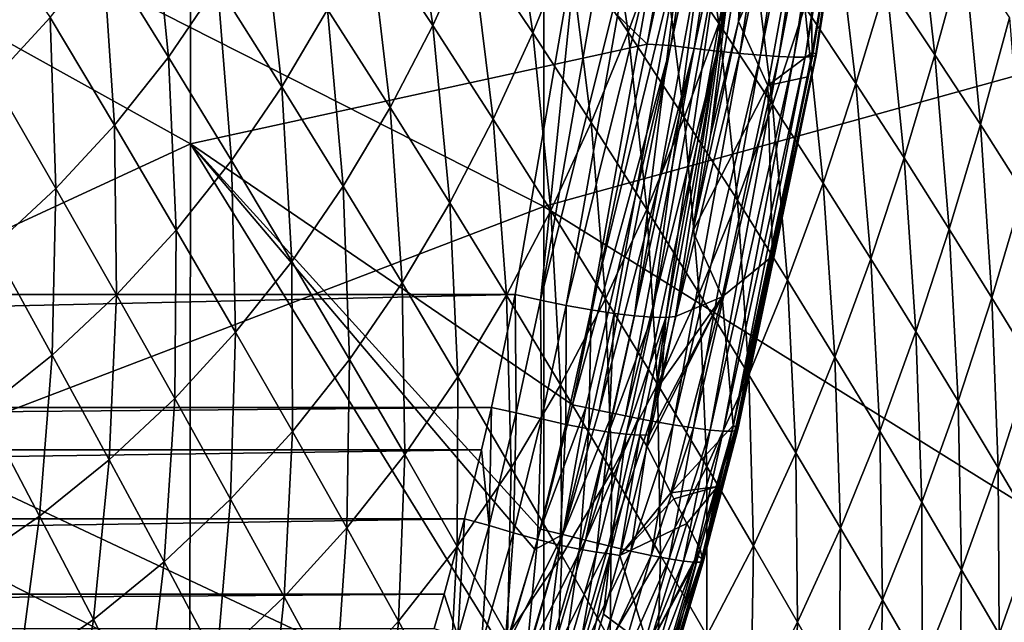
# Model space of a CAD drawing. Header units: metres. Extents: x -104 to 104, y -68 to 90.
# Tile 108 of 256: x 11.7 to 17.43, y -57.97 to -54.46. Entities that reach past the tile are written whole.
import ezdxf

# ---------------------------------------------------------------- set-up
doc = ezdxf.new("R2010")
doc.units = ezdxf.units.M
doc.layers.add('solid_FIT-BATH-153_SW0002', color=7, linetype='CONTINUOUS')

msp = doc.modelspace()

# ---------------------------------------------------------------- linework, layer by layer
at = {"layer": 'solid_FIT-BATH-153_SW0002'}
for points in [[(18.440989, -54.52726, 13.283791), (18.440989, -51.131962, 13.567513), (14.752053, -52.334599, 13.505877)], [(12.698863, -52.019302, 10.539234), (12.695646, -55.185223, 10.275312), (9.5193, -53.415047, 10.450957)], [(12.698863, -52.019302, 10.539234), (15.353025, -54.605206, 10.299622), (12.695646, -55.185223, 10.275312)], [(12.698863, -52.019302, 10.539234), (15.425394, -54.198952, 10.333824), (15.353025, -54.605206, 10.299622)], [(14.752053, -55.548847, 13.234756), (14.752053, -52.334599, 13.505877), (11.063119, -53.679554, 13.427683)], [(18.440989, -54.52726, 13.283791), (14.752053, -52.334599, 13.505877), (14.752053, -55.548847, 13.234756)], [(15.825115, -52.454365, 10.467292), (15.490623, -54.613014, 10.288433), (15.353025, -54.605206, 10.299622)], [(15.425394, -54.198952, 10.333824), (15.825115, -52.454365, 10.467292), (15.353025, -54.605206, 10.299622)], [(15.959039, -52.468719, 10.437308), (15.490623, -54.613014, 10.288433), (15.825115, -52.454365, 10.467292)], [(15.959039, -52.468719, 10.437308), (15.625791, -54.629658, 10.257553), (15.490623, -54.613014, 10.288433)], [(16.092915, -52.481739, 10.386516), (15.625791, -54.629658, 10.257553), (15.959039, -52.468719, 10.437308)], [(16.092915, -52.481739, 10.386516), (15.760919, -54.644974, 10.205386), (15.625791, -54.629658, 10.257553)], [(16.222527, -52.492805, 10.313649), (15.760919, -54.644974, 10.205386), (16.092915, -52.481739, 10.386516)], [(16.222527, -52.492805, 10.313649), (15.891632, -54.658276, 10.130603), (15.760919, -54.644974, 10.205386)], [(16.342972, -52.501385, 10.220284), (15.891632, -54.658276, 10.130603), (16.222527, -52.492805, 10.313649)], [(16.342972, -52.501385, 10.220284), (16.012819, -54.668957, 10.034863), (15.891632, -54.658276, 10.130603)], [(16.449177, -52.506969, 10.108707), (16.012819, -54.668957, 10.034863), (16.342972, -52.501385, 10.220284)], [(16.449177, -52.506969, 10.108707), (16.119184, -54.676422, 9.920571), (16.012819, -54.668957, 10.034863)], [(16.536718, -52.509167, 9.981739), (16.119184, -54.676422, 9.920571), (16.449177, -52.506969, 10.108707)], [(16.536718, -52.509167, 9.981739), (16.206127, -54.680218, 9.790694), (16.119184, -54.676422, 9.920571)], [(16.60376, -52.50806, 9.844338), (16.271814, -54.680408, 9.650418), (16.206127, -54.680218, 9.790694)], [(16.60376, -52.50806, 9.844338), (16.206127, -54.680218, 9.790694), (16.536718, -52.509167, 9.981739)], [(16.64912, -52.503841, 9.702001), (16.315111, -54.677197, 9.505488), (16.271814, -54.680408, 9.650418)], [(16.64912, -52.503841, 9.702001), (16.271814, -54.680408, 9.650418), (16.60376, -52.50806, 9.844338)], [(16.672268, -52.496777, 9.559906), (16.335564, -54.670841, 9.3613), (16.315111, -54.677197, 9.505488)], [(16.672268, -52.496777, 9.559906), (16.315111, -54.677197, 9.505488), (16.64912, -52.503841, 9.702001)], [(16.335436, -54.661919, 9.221852), (16.658396, -52.477501, 9.292197), (16.646215, -52.563599, 9.284486)], [(16.675282, -52.487377, 9.421975), (16.658396, -52.477501, 9.292197), (16.335436, -54.661919, 9.221852)], [(16.675282, -52.487377, 9.421975), (16.335436, -54.661919, 9.221852), (16.335564, -54.670841, 9.3613)], [(16.675282, -52.487377, 9.421975), (16.335564, -54.670841, 9.3613), (16.672268, -52.496777, 9.559906)], [(16.335436, -54.661919, 9.221852), (16.646215, -52.563599, 9.284486), (16.474466, -53.703259, 9.180488)], [(16.126394, -53.173122, 7.338369), (15.903411, -54.017673, 7.011418), (15.885518, -54.472782, 7.236021)], [(16.126394, -53.173122, 7.338369), (15.885518, -54.472782, 7.236021), (16.29364, -53.527718, 8.24496)], [(12.695646, -55.185223, 10.275312), (9.516525, -56.657333, 10.174277), (9.5193, -53.415047, 10.450957)], [(15.438577, -53.996174, -1.219488), (15.61929, -53.446419, -1.181276), (15.769618, -54.483948, -0.584373)], [(15.61929, -53.446419, -1.181276), (15.95447, -53.924053, -0.541272), (15.769618, -54.483948, -0.584373)], [(13.735083, -53.935078, -2.982708), (13.952908, -53.45113, -2.937445), (14.105474, -54.495949, -2.490132)], [(13.952908, -53.45113, -2.937445), (14.329759, -54.002445, -2.441036), (14.105474, -54.495949, -2.490132)], [(14.329759, -54.002445, -2.441036), (14.533244, -53.495422, -2.399892), (14.688136, -54.539261, -1.898664)], [(14.533244, -53.495422, -2.399892), (14.897337, -54.022533, -1.853267), (14.688136, -54.539261, -1.898664)], [(14.897337, -54.022533, -1.853267), (15.08849, -53.493645, -1.814417), (15.242485, -54.534969, -1.262942)], [(15.08849, -53.493645, -1.814417), (15.438577, -53.996174, -1.219488), (15.242485, -54.534969, -1.262942)], [(15.885518, -54.472782, 7.236021), (16.054651, -54.844364, 8.131182), (16.29364, -53.527718, 8.24496)], [(16.313181, -54.654099, 9.091505), (16.29364, -53.527718, 8.24496), (16.054651, -54.844364, 8.131182)], [(16.313181, -54.654099, 9.091505), (16.474466, -53.703259, 9.180488), (16.29364, -53.527718, 8.24496)], [(12.568129, -54.67984, -3.611107), (12.186948, -54.062813, -4.004938), (12.465592, -53.652195, -3.937278)], [(12.568129, -54.67984, -3.611107), (12.465592, -53.652195, -3.937278), (12.854328, -54.260014, -3.54082)], [(16.745796, -54.24395, 0.894514), (16.911654, -53.642029, 0.940655), (17.027712, -54.666435, 1.639276)], [(16.911654, -53.642029, 0.940655), (17.195436, -54.05447, 1.690705), (17.027712, -54.666435, 1.639276)], [(14.752053, -55.548847, 13.234756), (11.063119, -53.679554, 13.427683), (11.063119, -56.95908, 13.145938)], [(16.335436, -54.661919, 9.221852), (16.474466, -53.703259, 9.180488), (16.313181, -54.654099, 9.091505)], [(11.880209, -54.449669, -4.082236), (11.546207, -54.810341, -4.16747), (11.464103, -53.844501, -4.443018)], [(12.854328, -54.260014, -3.54082), (13.113404, -53.819023, -3.480276), (13.227923, -54.853622, -3.100401)], [(13.113404, -53.819023, -3.480276), (13.494066, -54.40358, -3.036992), (13.227923, -54.853622, -3.100401)], [(16.270548, -54.386894, 0.135414), (16.445532, -53.806221, 0.179498), (16.568161, -54.834461, 0.84536)], [(16.445532, -53.806221, 0.179498), (16.745796, -54.24395, 0.894514), (16.568161, -54.834461, 0.84536)], [(14.95666, -53.915718, 6.273735), (-14.956617, -53.915817, 6.273743), (-14.584985, -56.061543, 6.46147)], [(14.584984, -56.061546, 6.46147), (14.95666, -53.915718, 6.273735), (-14.584985, -56.061543, 6.46147)], [(13.494066, -54.40358, -3.036992), (13.735083, -53.935078, -2.982708), (13.858035, -54.973473, -2.547715)], [(13.735083, -53.935078, -2.982708), (14.105474, -54.495949, -2.490132), (13.858035, -54.973473, -2.547715)], [(14.732764, -56.094822, 6.476777), (14.95666, -53.915718, 6.273735), (14.584984, -56.061546, 6.46147)], [(14.732764, -56.094822, 6.476777), (15.11133, -53.936684, 6.287485), (14.95666, -53.915718, 6.273735)], [(14.732764, -56.094822, 6.476777), (15.265549, -53.956234, 6.326361), (15.11133, -53.936684, 6.287485)], [(14.732764, -56.094822, 6.476777), (14.882862, -56.125378, 6.516441), (15.265549, -53.956234, 6.326361)], [(14.882862, -56.125378, 6.516441), (15.41607, -53.971836, 6.391565), (15.265549, -53.956234, 6.326361)], [(15.769618, -54.483948, -0.584373), (15.95447, -53.924053, -0.541272), (16.082253, -54.956402, 0.087493)], [(15.95447, -53.924053, -0.541272), (16.270548, -54.386894, 0.135414), (16.082253, -54.956402, 0.087493)], [(14.105474, -54.495949, -2.490132), (14.329759, -54.002445, -2.441036), (14.458138, -55.041862, -1.951526)], [(14.329759, -54.002445, -2.441036), (14.688136, -54.539261, -1.898664), (14.458138, -55.041862, -1.951526)], [(14.882862, -56.125378, 6.516441), (15.028206, -56.151653, 6.579639), (15.41607, -53.971836, 6.391565)], [(15.028206, -56.151653, 6.579639), (15.556301, -53.98259, 6.481621), (15.41607, -53.971836, 6.391565)], [(15.028206, -56.151653, 6.579639), (15.162153, -56.172245, 6.66518), (15.556301, -53.98259, 6.481621)], [(15.162153, -56.172245, 6.66518), (15.280502, -56.186352, 6.772048), (15.556301, -53.98259, 6.481621)], [(15.242485, -54.534969, -1.262942), (15.438577, -53.996174, -1.219488), (15.569304, -55.032143, -0.632359)], [(15.280502, -56.186352, 6.772048), (15.679974, -53.98782, 6.59373), (15.556301, -53.98259, 6.481621)], [(15.280502, -56.186352, 6.772048), (15.381235, -56.193958, 6.896286), (15.679974, -53.98782, 6.59373)], [(15.381235, -56.193958, 6.896286), (15.782692, -53.987473, 6.722604), (15.679974, -53.98782, 6.59373)], [(15.381235, -56.193958, 6.896286), (15.461648, -56.195156, 7.032037), (15.782692, -53.987473, 6.722604)], [(15.438577, -53.996174, -1.219488), (15.769618, -54.483948, -0.584373), (15.569304, -55.032143, -0.632359)], [(15.461648, -56.195156, 7.032037), (15.861234, -53.98177, 6.862272), (15.782692, -53.987473, 6.722604)], [(15.461648, -56.195156, 7.032037), (15.519008, -56.190109, 7.172948), (15.861234, -53.98177, 6.862272)], [(15.519008, -56.190109, 7.172948), (15.618793, -55.693111, 7.137071), (15.861234, -53.98177, 6.862272)], [(15.618793, -55.693111, 7.137071), (15.721487, -55.135609, 7.09597), (15.861234, -53.98177, 6.862272)], [(15.721487, -55.135609, 7.09597), (15.903411, -54.017673, 7.011418), (15.861234, -53.98177, 6.862272)], [(15.885518, -54.472782, 7.236021), (15.903411, -54.017673, 7.011418), (15.721487, -55.135609, 7.09597)], [(12.253937, -55.075691, -3.690546), (11.880209, -54.449669, -4.082236), (12.186948, -54.062813, -4.004938)], [(12.253937, -55.075691, -3.690546), (12.186948, -54.062813, -4.004938), (12.568129, -54.67984, -3.611107)], [(14.688136, -54.539261, -1.898664), (14.897337, -54.022533, -1.853267), (15.028307, -55.060925, -1.312524)], [(14.897337, -54.022533, -1.853267), (15.242485, -54.534969, -1.262942), (15.028307, -55.060925, -1.312524)], [(17.027712, -54.666435, 1.639276), (17.195436, -54.05447, 1.690705), (17.292191, -55.073174, 2.410255)], [(17.195436, -54.05447, 1.690705), (17.461155, -54.451763, 2.466936), (17.292191, -55.073174, 2.410255)], [(16.568161, -54.834461, 0.84536), (16.745796, -54.24395, 0.894514), (16.848082, -55.266209, 1.585091)], [(16.745796, -54.24395, 0.894514), (17.027712, -54.666435, 1.639276), (16.848082, -55.266209, 1.585091)], [(12.568129, -54.67984, -3.611107), (12.854328, -54.260014, -3.54082), (12.934754, -55.282188, -3.17301)], [(12.854328, -54.260014, -3.54082), (13.227923, -54.853622, -3.100401), (12.934754, -55.282188, -3.17301)], [(13.227923, -54.853622, -3.100401), (13.494066, -54.40358, -3.036992), (13.585536, -55.432121, -2.613887)], [(13.494066, -54.40358, -3.036992), (13.858035, -54.973473, -2.547715), (13.585536, -55.432121, -2.613887)], [(16.082253, -54.956402, 0.087493), (16.270548, -54.386894, 0.135414), (16.377096, -55.413033, 0.792664)], [(16.270548, -54.386894, 0.135414), (16.568161, -54.834461, 0.84536), (16.377096, -55.413033, 0.792664)], [(11.912525, -55.445244, -3.777512), (11.546207, -54.810341, -4.16747), (11.880209, -54.449669, -4.082236)], [(11.912525, -55.445244, -3.777512), (11.880209, -54.449669, -4.082236), (12.253937, -55.075691, -3.690546)], [(15.885518, -54.472782, 7.236021), (15.721487, -55.135609, 7.09597), (15.618793, -55.693111, 7.137071)], [(15.885518, -54.472782, 7.236021), (15.618793, -55.693111, 7.137071), (16.054651, -54.844364, 8.131182)], [(17.292191, -55.073174, 2.410255), (17.461155, -54.451763, 2.466936), (17.540155, -55.463657, 3.203923)], [(13.858035, -54.973473, -2.547715), (14.105474, -54.495949, -2.490132), (14.205031, -55.527958, -2.012361)], [(14.105474, -54.495949, -2.490132), (14.458138, -55.041862, -1.951526), (14.205031, -55.527958, -2.012361)], [(18.440989, -54.52726, 13.283791), (14.752053, -55.548847, 13.234756), (18.441547, -57.846848, 12.982626)], [(15.028307, -55.060925, -1.312524), (15.242485, -54.534969, -1.262942), (15.350866, -55.566833, -0.686072)], [(15.242485, -54.534969, -1.262942), (15.569304, -55.032143, -0.632359), (15.350866, -55.566833, -0.686072)], [(15.569304, -55.032143, -0.632359), (15.769618, -54.483948, -0.584373), (15.878409, -55.513477, 0.035029)], [(15.769618, -54.483948, -0.584373), (16.082253, -54.956402, 0.087493), (15.878409, -55.513477, 0.035029)], [(14.458138, -55.041862, -1.951526), (14.688136, -54.539261, -1.898664), (14.793344, -55.572151, -1.369107)], [(14.688136, -54.539261, -1.898664), (15.028307, -55.060925, -1.312524), (14.793344, -55.572151, -1.369107)], [(12.695646, -55.185223, 10.275312), (15.353025, -54.605206, 10.299622), (14.918784, -56.702885, 10.118205)], [(15.353025, -54.605206, 10.299622), (15.490623, -54.613014, 10.288433), (14.918784, -56.702885, 10.118205)], [(15.490623, -54.613014, 10.288433), (14.996487, -56.720135, 10.112557), (14.918784, -56.702885, 10.118205)], [(15.490623, -54.613014, 10.288433), (15.074539, -56.73698, 10.100441), (14.996487, -56.720135, 10.112557)], [(15.490623, -54.613014, 10.288433), (15.625791, -54.629658, 10.257553), (15.074539, -56.73698, 10.100441)], [(15.625791, -54.629658, 10.257553), (15.151931, -56.753197, 10.081888), (15.074539, -56.73698, 10.100441)], [(15.625791, -54.629658, 10.257553), (15.227609, -56.768562, 10.057047), (15.151931, -56.753197, 10.081888)], [(15.625791, -54.629658, 10.257553), (15.760919, -54.644974, 10.205386), (15.227609, -56.768562, 10.057047)], [(15.760919, -54.644974, 10.205386), (15.301204, -56.782993, 10.025915), (15.227609, -56.768562, 10.057047)], [(15.760919, -54.644974, 10.205386), (15.372458, -56.796417, 9.988421), (15.301204, -56.782993, 10.025915)], [(15.760919, -54.644974, 10.205386), (15.891632, -54.658276, 10.130603), (15.372458, -56.796417, 9.988421)], [(12.253937, -55.075691, -3.690546), (12.568129, -54.67984, -3.611107), (12.613685, -55.686569, -3.25426)], [(12.568129, -54.67984, -3.611107), (12.934754, -55.282188, -3.17301), (12.613685, -55.686569, -3.25426)], [(15.891632, -54.658276, 10.130603), (15.504958, -56.819763, 9.896714), (15.372458, -56.796417, 9.988421)], [(15.891632, -54.658276, 10.130603), (16.012819, -54.668957, 10.034863), (15.504958, -56.819763, 9.896714)], [(16.012819, -54.668957, 10.034863), (15.622114, -56.838135, 9.784854), (15.504958, -56.819763, 9.896714)], [(16.012819, -54.668957, 10.034863), (16.119184, -54.676422, 9.920571), (15.622114, -56.838135, 9.784854)], [(16.119184, -54.676422, 9.920571), (15.719837, -56.850777, 9.655192), (15.622114, -56.838135, 9.784854)], [(16.119184, -54.676422, 9.920571), (16.206127, -54.680218, 9.790694), (15.719837, -56.850777, 9.655192)], [(16.206127, -54.680218, 9.790694), (15.79564, -56.857365, 9.51104), (15.719837, -56.850777, 9.655192)], [(16.206127, -54.680218, 9.790694), (16.271814, -54.680408, 9.650418), (15.79564, -56.857365, 9.51104)], [(16.271814, -54.680408, 9.650418), (15.848353, -56.857975, 9.357017), (15.79564, -56.857365, 9.51104)], [(16.315111, -54.677197, 9.505488), (15.865485, -56.85598, 9.277245), (15.848353, -56.857975, 9.357017)], [(16.271814, -54.680408, 9.650418), (16.315111, -54.677197, 9.505488), (15.848353, -56.857975, 9.357017)], [(16.335564, -54.670841, 9.3613), (15.875978, -56.852428, 9.196808), (15.865485, -56.85598, 9.277245)], [(16.315111, -54.677197, 9.505488), (16.335564, -54.670841, 9.3613), (15.865485, -56.85598, 9.277245)], [(16.287453, -54.795776, 9.078067), (15.868841, -56.832958, 8.955046), (16.313181, -54.654099, 9.091505)], [(16.335436, -54.661919, 9.221852), (16.313181, -54.654099, 9.091505), (15.868841, -56.832958, 8.955046)], [(16.335436, -54.661919, 9.221852), (15.868841, -56.832958, 8.955046), (15.877543, -56.840839, 9.034993)], [(16.335564, -54.670841, 9.3613), (15.879964, -56.847366, 9.115939), (15.875978, -56.852428, 9.196808)], [(16.335436, -54.661919, 9.221852), (15.877543, -56.840839, 9.034993), (15.879964, -56.847366, 9.115939)], [(16.335564, -54.670841, 9.3613), (16.335436, -54.661919, 9.221852), (15.879964, -56.847366, 9.115939)], [(16.287453, -54.795776, 9.078067), (16.313181, -54.654099, 9.091505), (16.054651, -54.844364, 8.131182)], [(16.848082, -55.266209, 1.585091), (17.027712, -54.666435, 1.639276), (17.111189, -55.681625, 2.351071)], [(17.027712, -54.666435, 1.639276), (17.292191, -55.073174, 2.410255), (17.111189, -55.681625, 2.351071)], [(11.544807, -55.786217, -3.870292), (11.546207, -54.810341, -4.16747), (11.912525, -55.445244, -3.777512)], [(16.081589, -55.838524, 8.977047), (15.868841, -56.832958, 8.955046), (16.287453, -54.795776, 9.078067)], [(16.081589, -55.838524, 8.977047), (16.287453, -54.795776, 9.078067), (16.054651, -54.844364, 8.131182)], [(12.934754, -55.282188, -3.17301), (13.227923, -54.853622, -3.100401), (13.286103, -55.86898, -2.688723)], [(13.227923, -54.853622, -3.100401), (13.585536, -55.432121, -2.613887), (13.286103, -55.86898, -2.688723)], [(16.054651, -54.844364, 8.131182), (15.618793, -55.693111, 7.137071), (15.788746, -56.076153, 8.020353)], [(16.081589, -55.838524, 8.977047), (16.054651, -54.844364, 8.131182), (15.788746, -56.076153, 8.020353)], [(16.377096, -55.413033, 0.792664), (16.568161, -54.834461, 0.84536), (16.654902, -55.853275, 1.527652)], [(16.568161, -54.834461, 0.84536), (16.848082, -55.266209, 1.585091), (16.654902, -55.853275, 1.527652)], [(13.585536, -55.432121, -2.613887), (13.858035, -54.973473, -2.547715), (13.926933, -55.994766, -2.081272)], [(13.858035, -54.973473, -2.547715), (14.205031, -55.527958, -2.012361), (13.926933, -55.994766, -2.081272)], [(15.878409, -55.513477, 0.035029), (16.082253, -54.956402, 0.087493), (16.170403, -55.978443, 0.735759)], [(16.082253, -54.956402, 0.087493), (16.377096, -55.413033, 0.792664), (16.170403, -55.978443, 0.735759)], [(14.205031, -55.527958, -2.012361), (14.458138, -55.041862, -1.951526), (14.535319, -56.066357, -1.433175)], [(14.458138, -55.041862, -1.951526), (14.793344, -55.572151, -1.369107), (14.535319, -56.066357, -1.433175)], [(15.350866, -55.566833, -0.686072), (15.569304, -55.032143, -0.632359), (15.656412, -56.056381, -0.022776)], [(15.569304, -55.032143, -0.632359), (15.878409, -55.513477, 0.035029), (15.656412, -56.056381, -0.022776)], [(11.912525, -55.445244, -3.777512), (12.253937, -55.075691, -3.690546), (12.265431, -56.064529, -3.342611)], [(12.253937, -55.075691, -3.690546), (12.613685, -55.686569, -3.25426), (12.265431, -56.064529, -3.342611)], [(14.793344, -55.572151, -1.369107), (15.028307, -55.060925, -1.312524), (15.111661, -56.086193, -0.746342)], [(15.028307, -55.060925, -1.312524), (15.350866, -55.566833, -0.686072), (15.111661, -56.086193, -0.746342)], [(17.111189, -55.681625, 2.351071), (17.292191, -55.073174, 2.410255), (17.358379, -56.080181, 3.139764)], [(17.292191, -55.073174, 2.410255), (17.540155, -55.463657, 3.203923), (17.358379, -56.080181, 3.139764)], [(12.695646, -55.185223, 10.275312), (12.69218, -58.283127, 9.996637), (9.516525, -56.657333, 10.174277)], [(12.695646, -55.185223, 10.275312), (14.518938, -58.138596, 9.990373), (12.69218, -58.283127, 9.996637)], [(12.695646, -55.185223, 10.275312), (14.918784, -56.702885, 10.118205), (14.733048, -57.426952, 10.054179)], [(12.695646, -55.185223, 10.275312), (14.733048, -57.426952, 10.054179), (14.699438, -57.546463, 10.043509)], [(12.695646, -55.185223, 10.275312), (14.699438, -57.546463, 10.043509), (14.518938, -58.138596, 9.990373)], [(16.654902, -55.853275, 1.527652), (16.848082, -55.266209, 1.585091), (16.916517, -56.276604, 2.288915)], [(16.848082, -55.266209, 1.585091), (17.111189, -55.681625, 2.351071), (16.916517, -56.276604, 2.288915)], [(12.613685, -55.686569, -3.25426), (12.934754, -55.282188, -3.17301), (12.95886, -56.281448, -2.771696)], [(12.934754, -55.282188, -3.17301), (13.286103, -55.86898, -2.688723), (12.95886, -56.281448, -2.771696)], [(11.544807, -55.786217, -3.870292), (11.912525, -55.445244, -3.777512), (11.890851, -56.413879, -3.436437)], [(11.912525, -55.445244, -3.777512), (12.265431, -56.064529, -3.342611), (11.890851, -56.413879, -3.436437)], [(13.286103, -55.86898, -2.688723), (13.585536, -55.432121, -2.613887), (13.621997, -56.43948, -2.158331)], [(13.585536, -55.432121, -2.613887), (13.926933, -55.994766, -2.081272), (13.621997, -56.43948, -2.158331)], [(16.170403, -55.978443, 0.735759), (16.377096, -55.413033, 0.792664), (16.446007, -56.42646, 1.46633)], [(16.377096, -55.413033, 0.792664), (16.654902, -55.853275, 1.527652), (16.446007, -56.42646, 1.46633)], [(17.358379, -56.080181, 3.139764), (17.540155, -55.463657, 3.203923), (17.590534, -56.461365, 3.947636)], [(14.752053, -58.694458, 12.948216), (14.752053, -55.548847, 13.234756), (11.063119, -56.95908, 13.145938)], [(13.926933, -55.994766, -2.081272), (14.205031, -55.527958, -2.012361), (14.252378, -56.540863, -1.504828)], [(14.205031, -55.527958, -2.012361), (14.535319, -56.066357, -1.433175), (14.252378, -56.540863, -1.504828)], [(14.752053, -58.694458, 12.948216), (18.441547, -57.846848, 12.982626), (14.752053, -55.548847, 13.234756)], [(15.656412, -56.056381, -0.022776), (15.878409, -55.513477, 0.035029), (15.94552, -56.529022, 0.673889)], [(15.878409, -55.513477, 0.035029), (16.170403, -55.978443, 0.735759), (15.94552, -56.529022, 0.673889)], [(14.535319, -56.066357, -1.433175), (14.793344, -55.572151, -1.369107), (14.849446, -56.58802, -0.813629)], [(14.793344, -55.572151, -1.369107), (15.111661, -56.086193, -0.746342), (14.849446, -56.58802, -0.813629)], [(15.111661, -56.086193, -0.746342), (15.350866, -55.566833, -0.686072), (15.413665, -56.583363, -0.086708)], [(15.350866, -55.566833, -0.686072), (15.656412, -56.056381, -0.022776), (15.413665, -56.583363, -0.086708)], [(12.265431, -56.064529, -3.342611), (12.613685, -55.686569, -3.25426), (12.604466, -56.667381, -2.861349)], [(12.613685, -55.686569, -3.25426), (12.95886, -56.281448, -2.771696), (12.604466, -56.667381, -2.861349)], [(15.788746, -56.076153, 8.020353), (15.618793, -55.693111, 7.137071), (15.519008, -56.190109, 7.172948)], [(16.916517, -56.276604, 2.288915), (17.111189, -55.681625, 2.351071), (17.162809, -56.682468, 3.072908)], [(17.111189, -55.681625, 2.351071), (17.358379, -56.080181, 3.139764), (17.162809, -56.682468, 3.072908)], [(11.544807, -55.786217, -3.870292), (11.890851, -56.413879, -3.436437), (11.491223, -56.733093, -3.533983)], [(16.081589, -55.838524, 8.977047), (15.788746, -56.076153, 8.020353), (15.854087, -56.823853, 8.877095)], [(16.081589, -55.838524, 8.977047), (15.854087, -56.823853, 8.877095), (15.868841, -56.832958, 8.955046)], [(12.95886, -56.281448, -2.771696), (13.286103, -55.86898, -2.688723), (13.289338, -56.859604, -2.243044)], [(13.286103, -55.86898, -2.688723), (13.621997, -56.43948, -2.158331), (13.289338, -56.859604, -2.243044)], [(16.446007, -56.42646, 1.46633), (16.654902, -55.853275, 1.527652), (16.706045, -56.856983, 2.223193)], [(16.654902, -55.853275, 1.527652), (16.916517, -56.276604, 2.288915), (16.706045, -56.856983, 2.223193)], [(13.621997, -56.43948, -2.158331), (13.926933, -55.994766, -2.081272), (13.942697, -56.992985, -1.584138)], [(13.926933, -55.994766, -2.081272), (14.252378, -56.540863, -1.504828), (13.942697, -56.992985, -1.584138)], [(15.94552, -56.529022, 0.673889), (16.170403, -55.978443, 0.735759), (16.218891, -56.984161, 1.400411)], [(16.170403, -55.978443, 0.735759), (16.446007, -56.42646, 1.46633), (16.218891, -56.984161, 1.400411)], [(14.584984, -56.061546, 6.46147), (-14.584985, -56.061543, 6.46147), (-14.447524, -56.718449, 6.518942)], [(14.447522, -56.718452, 6.518942), (14.584984, -56.061546, 6.46147), (-14.447524, -56.718449, 6.518942)], [(11.890851, -56.413879, -3.436437), (12.265431, -56.064529, -3.342611), (12.22372, -57.024685, -2.956143)], [(12.265431, -56.064529, -3.342611), (12.604466, -56.667381, -2.861349), (12.22372, -57.024685, -2.956143)], [(14.252378, -56.540863, -1.504828), (14.535319, -56.066357, -1.433175), (14.562392, -57.069752, -0.888029)], [(14.591128, -56.750057, 6.533724), (14.584984, -56.061546, 6.46147), (14.447522, -56.718452, 6.518942)], [(14.535319, -56.066357, -1.433175), (14.849446, -56.58802, -0.813629), (14.562392, -57.069752, -0.888029)], [(14.591128, -56.750057, 6.533724), (14.732764, -56.094822, 6.476777), (14.584984, -56.061546, 6.46147)], [(15.788746, -56.076153, 8.020353), (15.365959, -56.877987, 7.221745), (15.352521, -56.946297, 7.225551)], [(15.788746, -56.076153, 8.020353), (15.352521, -56.946297, 7.225551), (15.490461, -57.215828, 7.910182)], [(15.788746, -56.076153, 8.020353), (15.436279, -56.57275, 7.200388), (15.365959, -56.877987, 7.221745)], [(15.413665, -56.583363, -0.086708), (15.656412, -56.056381, -0.022776), (15.699907, -57.063091, 0.60631)], [(15.788746, -56.076153, 8.020353), (15.519008, -56.190109, 7.172948), (15.436279, -56.57275, 7.200388)], [(15.788746, -56.076153, 8.020353), (15.490461, -57.215828, 7.910182), (15.854087, -56.823853, 8.877095)], [(15.656412, -56.056381, -0.022776), (15.94552, -56.529022, 0.673889), (15.699907, -57.063091, 0.60631)], [(17.162809, -56.682468, 3.072908), (17.358379, -56.080181, 3.139764), (17.394629, -57.070347, 3.876091)], [(17.358379, -56.080181, 3.139764), (17.590534, -56.461365, 3.947636), (17.394629, -57.070347, 3.876091)], [(14.591128, -56.750057, 6.533724), (14.737567, -56.78595, 6.572715), (14.732764, -56.094822, 6.476777)], [(14.737567, -56.78595, 6.572715), (14.882862, -56.125378, 6.516441), (14.732764, -56.094822, 6.476777)], [(14.737567, -56.78595, 6.572715), (14.880226, -56.817776, 6.63488), (14.882862, -56.125378, 6.516441)], [(14.849446, -56.58802, -0.813629), (15.111661, -56.086193, -0.746342), (15.147964, -57.092308, -0.157205)], [(14.880226, -56.817776, 6.63488), (15.028206, -56.151653, 6.579639), (14.882862, -56.125378, 6.516441)], [(15.111661, -56.086193, -0.746342), (15.413665, -56.583363, -0.086708), (15.147964, -57.092308, -0.157205)], [(14.880226, -56.817776, 6.63488), (15.013151, -56.843918, 6.719774), (15.028206, -56.151653, 6.579639)], [(15.013151, -56.843918, 6.719774), (15.162153, -56.172245, 6.66518), (15.028206, -56.151653, 6.579639)], [(15.013151, -56.843918, 6.719774), (15.131015, -56.863041, 6.826066), (15.162153, -56.172245, 6.66518)], [(15.131015, -56.863041, 6.826066), (15.280502, -56.186352, 6.772048), (15.162153, -56.172245, 6.66518)], [(15.131015, -56.863041, 6.826066), (15.381235, -56.193958, 6.896286), (15.280502, -56.186352, 6.772048)], [(15.131015, -56.863041, 6.826066), (15.230987, -56.874981, 6.948873), (15.381235, -56.193958, 6.896286)], [(15.230987, -56.874981, 6.948873), (15.461648, -56.195156, 7.032037), (15.381235, -56.193958, 6.896286)], [(15.230987, -56.874981, 6.948873), (15.310863, -56.879868, 7.082428), (15.461648, -56.195156, 7.032037)], [(15.310863, -56.879868, 7.082428), (15.365959, -56.877987, 7.221745), (15.461648, -56.195156, 7.032037)], [(15.365959, -56.877987, 7.221745), (15.436279, -56.57275, 7.200388), (15.461648, -56.195156, 7.032037)], [(15.436279, -56.57275, 7.200388), (15.519008, -56.190109, 7.172948), (15.461648, -56.195156, 7.032037)], [(12.604466, -56.667381, -2.861349), (12.95886, -56.281448, -2.771696), (12.929559, -57.253086, -2.33403)], [(12.95886, -56.281448, -2.771696), (13.289338, -56.859604, -2.243044), (12.929559, -57.253086, -2.33403)], [(16.706045, -56.856983, 2.223193), (16.916517, -56.276604, 2.288915), (16.951349, -57.269444, 3.002797)], [(16.916517, -56.276604, 2.288915), (17.162809, -56.682468, 3.072908), (16.951349, -57.269444, 3.002797)], [(11.491223, -56.733093, -3.533983), (11.890851, -56.413879, -3.436437), (11.817822, -57.351898, -3.054417)], [(11.890851, -56.413879, -3.436437), (12.22372, -57.024685, -2.956143), (11.817822, -57.351898, -3.054417)], [(13.289338, -56.859604, -2.243044), (13.621997, -56.43948, -2.158331), (13.60538, -57.420322, -1.670638)], [(13.621997, -56.43948, -2.158331), (13.942697, -56.992985, -1.584138), (13.60538, -57.420322, -1.670638)], [(16.218891, -56.984161, 1.400411), (16.446007, -56.42646, 1.46633), (16.477318, -57.42123, 2.153233)], [(16.446007, -56.42646, 1.46633), (16.706045, -56.856983, 2.223193), (16.477318, -57.42123, 2.153233)], [(17.394629, -57.070347, 3.876091), (17.590534, -56.461365, 3.947636), (17.612888, -57.439827, 4.695731)], [(15.699907, -57.063091, 0.60631), (15.94552, -56.529022, 0.673889), (15.971065, -57.524769, 1.329191)], [(15.94552, -56.529022, 0.673889), (16.218891, -56.984161, 1.400411), (15.971065, -57.524769, 1.329191)], [(13.942697, -56.992985, -1.584138), (14.252378, -56.540863, -1.504828), (14.248697, -57.528809, -0.969615)], [(14.252378, -56.540863, -1.504828), (14.562392, -57.069752, -0.888029), (14.248697, -57.528809, -0.969615)], [(14.562392, -57.069752, -0.888029), (14.849446, -56.58802, -0.813629), (14.8575, -57.580765, -0.23436)], [(14.849446, -56.58802, -0.813629), (15.147964, -57.092308, -0.157205), (14.8575, -57.580765, -0.23436)], [(15.147964, -57.092308, -0.157205), (15.413665, -56.583363, -0.086708), (15.431397, -57.578629, 0.532606)], [(15.413665, -56.583363, -0.086708), (15.699907, -57.063091, 0.60631), (15.431397, -57.578629, 0.532606)], [(12.69218, -58.283127, 9.996637), (9.513554, -59.829491, 9.881903), (9.516525, -56.657333, 10.174277)], [(12.22372, -57.024685, -2.956143), (12.604466, -56.667381, -2.861349), (12.543392, -57.617924, -2.429836)], [(12.604466, -56.667381, -2.861349), (12.929559, -57.253086, -2.33403), (12.543392, -57.617924, -2.429836)], [(14.733048, -57.426952, 10.054179), (14.918784, -56.702885, 10.118205), (14.996487, -56.720135, 10.112557)], [(16.951349, -57.269444, 3.002797), (17.162809, -56.682468, 3.072908), (17.182749, -57.6633, 3.801594)], [(17.162809, -56.682468, 3.072908), (17.394629, -57.070347, 3.876091), (17.182749, -57.6633, 3.801594)], [(14.447522, -56.718452, 6.518942), (-14.447524, -56.718449, 6.518942), (-14.390323, -56.9664, 6.540635)], [(14.390316, -56.966427, 6.540637), (14.447522, -56.718452, 6.518942), (-14.390323, -56.9664, 6.540635)], [(11.491223, -56.733093, -3.533983), (11.817822, -57.351898, -3.054417), (11.388984, -57.649105, -3.154209)], [(14.43312, -57.406387, 6.590838), (14.447522, -56.718452, 6.518942), (14.390316, -56.966427, 6.540637)], [(14.43312, -57.406387, 6.590838), (14.591128, -56.750057, 6.533724), (14.447522, -56.718452, 6.518942)], [(14.43312, -57.406387, 6.590838), (14.575639, -57.449039, 6.629509), (14.591128, -56.750057, 6.533724)], [(14.575639, -57.449039, 6.629509), (14.737567, -56.78595, 6.572715), (14.591128, -56.750057, 6.533724)], [(14.86166, -57.45755, 10.040523), (14.733048, -57.426952, 10.054179), (14.996487, -56.720135, 10.112557)], [(14.86166, -57.45755, 10.040523), (14.996487, -56.720135, 10.112557), (15.074539, -56.73698, 10.100441)], [(14.86166, -57.45755, 10.040523), (15.074539, -56.73698, 10.100441), (15.151931, -56.753197, 10.081888)], [(14.995182, -57.492359, 10.00677), (14.86166, -57.45755, 10.040523), (15.151931, -56.753197, 10.081888)], [(14.995182, -57.492359, 10.00677), (15.151931, -56.753197, 10.081888), (15.227609, -56.768562, 10.057047)], [(14.995182, -57.492359, 10.00677), (15.227609, -56.768562, 10.057047), (15.301204, -56.782993, 10.025915)], [(14.575639, -57.449039, 6.629509), (14.714654, -57.487453, 6.690758), (14.737567, -56.78595, 6.572715)], [(14.714654, -57.487453, 6.690758), (14.880226, -56.817776, 6.63488), (14.737567, -56.78595, 6.572715)], [(14.714654, -57.487453, 6.690758), (14.844528, -57.519794, 6.774143), (14.880226, -56.817776, 6.63488)], [(14.844528, -57.519794, 6.774143), (15.013151, -56.843918, 6.719774), (14.880226, -56.817776, 6.63488)], [(15.128738, -57.52544, 9.950889), (14.995182, -57.492359, 10.00677), (15.301204, -56.782993, 10.025915)], [(15.128738, -57.52544, 9.950889), (15.301204, -56.782993, 10.025915), (15.372458, -56.796417, 9.988421)], [(15.257805, -57.55542, 9.871481), (15.128738, -57.52544, 9.950889), (15.372458, -56.796417, 9.988421)], [(15.257805, -57.55542, 9.871481), (15.372458, -56.796417, 9.988421), (15.504958, -56.819763, 9.896714)], [(15.377048, -57.580967, 9.770424), (15.257805, -57.55542, 9.871481), (15.504958, -56.819763, 9.896714)], [(15.377048, -57.580967, 9.770424), (15.504958, -56.819763, 9.896714), (15.622114, -56.838135, 9.784854)], [(15.854087, -56.823853, 8.877095), (15.490461, -57.215828, 7.910182), (15.763161, -57.179432, 8.840661)], [(15.868841, -56.832958, 8.955046), (15.854087, -56.823853, 8.877095), (15.763161, -57.179432, 8.840661)], [(12.929559, -57.253086, -2.33403), (13.289338, -56.859604, -2.243044), (13.24097, -57.820919, -1.763024)], [(13.289338, -56.859604, -2.243044), (13.60538, -57.420322, -1.670638), (13.24097, -57.820919, -1.763024)], [(14.844528, -57.519794, 6.774143), (14.960203, -57.544525, 6.878376), (15.013151, -56.843918, 6.719774)], [(14.960203, -57.544525, 6.878376), (15.131015, -56.863041, 6.826066), (15.013151, -56.843918, 6.719774)], [(14.960203, -57.544525, 6.878376), (15.058925, -57.561348, 6.998784), (15.131015, -56.863041, 6.826066)], [(15.058925, -57.561348, 6.998784), (15.230987, -56.874981, 6.948873), (15.131015, -56.863041, 6.826066)], [(15.058925, -57.561348, 6.998784), (15.138515, -57.570274, 7.129849), (15.230987, -56.874981, 6.948873)], [(15.138515, -57.570274, 7.129849), (15.310863, -56.879868, 7.082428), (15.230987, -56.874981, 6.948873)], [(15.138515, -57.570274, 7.129849), (15.194511, -57.579903, 7.266591), (15.310863, -56.879868, 7.082428)], [(15.194511, -57.579903, 7.266591), (15.352521, -56.946297, 7.225551), (15.310863, -56.879868, 7.082428)], [(15.352521, -56.946297, 7.225551), (15.365959, -56.877987, 7.221745), (15.310863, -56.879868, 7.082428)], [(15.480928, -57.60075, 9.650414), (15.377048, -57.580967, 9.770424), (15.622114, -56.838135, 9.784854)], [(15.480928, -57.60075, 9.650414), (15.622114, -56.838135, 9.784854), (15.719837, -56.850777, 9.655192)], [(15.564666, -57.613701, 9.514732), (15.480928, -57.60075, 9.650414), (15.719837, -56.850777, 9.655192)], [(15.564666, -57.613701, 9.514732), (15.719837, -56.850777, 9.655192), (15.79564, -56.857365, 9.51104)], [(15.626488, -57.619766, 9.369003), (15.564666, -57.613701, 9.514732), (15.79564, -56.857365, 9.51104)], [(15.626488, -57.619766, 9.369003), (15.79564, -56.857365, 9.51104), (15.848353, -56.857975, 9.357017)], [(15.665375, -57.619156, 9.219437), (15.626488, -57.619766, 9.369003), (15.848353, -56.857975, 9.357017)], [(15.665375, -57.619156, 9.219437), (15.865485, -56.85598, 9.277245), (15.875978, -56.852428, 9.196808)], [(15.681021, -57.612236, 9.07182), (15.665375, -57.619156, 9.219437), (15.875978, -56.852428, 9.196808)], [(15.665375, -57.619156, 9.219437), (15.848353, -56.857975, 9.357017), (15.865485, -56.85598, 9.277245)], [(15.675962, -57.600037, 8.930252), (15.868841, -56.832958, 8.955046), (15.763161, -57.179432, 8.840661)], [(15.675962, -57.600037, 8.930252), (15.877543, -56.840839, 9.034993), (15.868841, -56.832958, 8.955046)], [(15.675962, -57.600037, 8.930252), (15.681021, -57.612236, 9.07182), (15.877543, -56.840839, 9.034993)], [(15.681021, -57.612236, 9.07182), (15.879964, -56.847366, 9.115939), (15.877543, -56.840839, 9.034993)], [(15.681021, -57.612236, 9.07182), (15.875978, -56.852428, 9.196808), (15.879964, -56.847366, 9.115939)], [(16.477318, -57.42123, 2.153233), (16.706045, -56.856983, 2.223193), (16.721605, -57.839645, 2.928798)], [(16.706045, -56.856983, 2.223193), (16.951349, -57.269444, 3.002797), (16.721605, -57.839645, 2.928798)], [(14.390316, -56.966427, 6.540637), (-14.390323, -56.9664, 6.540635), (-14.290957, -57.367367, 6.575715)], [(14.290956, -57.367371, 6.575715), (14.390316, -56.966427, 6.540637), (-14.290957, -57.367367, 6.575715)], [(14.752053, -58.694458, 12.948216), (11.063119, -56.95908, 13.145938), (11.063119, -60.168377, 12.848028)], [(13.60538, -57.420322, -1.670638), (13.942697, -56.992985, -1.584138), (13.907454, -57.962894, -1.057944)], [(13.942697, -56.992985, -1.584138), (14.248697, -57.528809, -0.969615), (13.907454, -57.962894, -1.057944)], [(14.43312, -57.406387, 6.590838), (14.390316, -56.966427, 6.540637), (14.290956, -57.367371, 6.575715)], [(15.490461, -57.215828, 7.910182), (15.352521, -56.946297, 7.225551), (15.194511, -57.579903, 7.266591)], [(15.971065, -57.524769, 1.329191), (16.218891, -56.984161, 1.400411), (16.227898, -57.967804, 2.078372)], [(16.218891, -56.984161, 1.400411), (16.477318, -57.42123, 2.153233), (16.227898, -57.967804, 2.078372)], [(11.817822, -57.351898, -3.054417), (12.22372, -57.024685, -2.956143), (12.131962, -57.952721, -2.528889)], [(12.22372, -57.024685, -2.956143), (12.543392, -57.617924, -2.429836), (12.131962, -57.952721, -2.528889)], [(14.248697, -57.528809, -0.969615), (14.562392, -57.069752, -0.888029), (14.540495, -58.046268, -0.318242)], [(14.562392, -57.069752, -0.888029), (14.8575, -57.580765, -0.23436), (14.540495, -58.046268, -0.318242)], [(14.8575, -57.580765, -0.23436), (15.147964, -57.092308, -0.157205), (15.138201, -58.073292, 0.452687)], [(15.147964, -57.092308, -0.157205), (15.431397, -57.578629, 0.532606), (15.138201, -58.073292, 0.452687)], [(15.431397, -57.578629, 0.532606), (15.699907, -57.063091, 0.60631), (15.700395, -58.046349, 1.252277)], [(15.699907, -57.063091, 0.60631), (15.971065, -57.524769, 1.329191), (15.700395, -58.046349, 1.252277)], [(17.182749, -57.6633, 3.801594), (17.394629, -57.070347, 3.876091), (17.401117, -58.038136, 4.616871)], [(17.394629, -57.070347, 3.876091), (17.612888, -57.439827, 4.695731), (17.401117, -58.038136, 4.616871)], [(15.508383, -57.250153, 8.000285), (15.490461, -57.215828, 7.910182), (15.194511, -57.579903, 7.266591)], [(15.763161, -57.179432, 8.840661), (15.490461, -57.215828, 7.910182), (15.508383, -57.250153, 8.000285)], [(15.763161, -57.179432, 8.840661), (15.508383, -57.250153, 8.000285), (15.584166, -57.394909, 8.388991)], [(15.763161, -57.179432, 8.840661), (15.584166, -57.394909, 8.388991), (15.662296, -57.543346, 8.803232)], [(15.675962, -57.600037, 8.930252), (15.763161, -57.179432, 8.840661), (15.662296, -57.543346, 8.803232)], [(12.543392, -57.617924, -2.429836), (12.929559, -57.253086, -2.33403), (12.85013, -58.192856, -1.859919)], [(12.929559, -57.253086, -2.33403), (13.24097, -57.820919, -1.763024), (12.85013, -58.192856, -1.859919)], [(15.508383, -57.250153, 8.000285), (15.194511, -57.579903, 7.266591), (15.584166, -57.394909, 8.388991)], [(16.721605, -57.839645, 2.928798), (16.951349, -57.269444, 3.002797), (16.952547, -58.238846, 3.723552)], [(16.951349, -57.269444, 3.002797), (17.182749, -57.6633, 3.801594), (16.952547, -58.238846, 3.723552)], [(14.290956, -57.367371, 6.575715), (-14.290957, -57.367367, 6.575715), (-14.17272, -57.805462, 6.614043)], [(14.172709, -57.805496, 6.614046), (14.290956, -57.367371, 6.575715), (-14.17272, -57.805462, 6.614043)], [(11.388984, -57.649105, -3.154209), (11.817822, -57.351898, -3.054417), (11.697358, -58.257587, -2.629333)], [(11.817822, -57.351898, -3.054417), (12.131962, -57.952721, -2.528889), (11.697358, -58.257587, -2.629333)], [(14.251843, -58.053127, 6.647068), (14.290956, -57.367371, 6.575715), (14.172709, -57.805496, 6.614046)], [(14.251843, -58.053127, 6.647068), (14.43312, -57.406387, 6.590838), (14.290956, -57.367371, 6.575715)], [(15.584166, -57.394909, 8.388991), (15.194511, -57.579903, 7.266591), (15.360694, -58.116882, 8.311963)], [(15.662296, -57.543346, 8.803232), (15.584166, -57.394909, 8.388991), (15.360694, -58.116882, 8.311963)], [(13.24097, -57.820919, -1.763024), (13.60538, -57.420322, -1.670638), (13.539138, -58.370148, -1.151786)], [(13.60538, -57.420322, -1.670638), (13.907454, -57.962894, -1.057944), (13.539138, -58.370148, -1.151786)], [(14.251843, -58.053127, 6.647068), (14.389446, -58.103271, 6.685353), (14.43312, -57.406387, 6.590838)], [(14.389446, -58.103271, 6.685353), (14.575639, -57.449039, 6.629509), (14.43312, -57.406387, 6.590838)], [(14.389446, -58.103271, 6.685353), (14.523888, -58.14896, 6.745531), (14.575639, -57.449039, 6.629509)], [(14.523888, -58.14896, 6.745531), (14.714654, -57.487453, 6.690758), (14.575639, -57.449039, 6.629509)], [(14.699438, -57.546463, 10.043509), (14.733048, -57.426952, 10.054179), (14.86166, -57.45755, 10.040523)], [(16.227898, -57.967804, 2.078372), (16.477318, -57.42123, 2.153233), (16.471184, -58.391602, 2.850288)], [(16.477318, -57.42123, 2.153233), (16.721605, -57.839645, 2.928798), (16.471184, -58.391602, 2.850288)], [(17.401117, -58.038136, 4.616871), (17.612888, -57.439827, 4.695731), (17.607435, -58.39378, 5.447605)], [(14.518938, -58.138596, 9.990373), (14.699438, -57.546463, 10.043509), (14.86166, -57.45755, 10.040523)], [(14.648309, -58.17746, 9.975686), (14.518938, -58.138596, 9.990373), (14.86166, -57.45755, 10.040523)], [(14.523888, -58.14896, 6.745531), (14.649899, -58.188137, 6.827164), (14.714654, -57.487453, 6.690758)], [(14.648309, -58.17746, 9.975686), (14.86166, -57.45755, 10.040523), (14.995182, -57.492359, 10.00677)], [(14.780252, -58.21999, 9.940795), (14.648309, -58.17746, 9.975686), (14.995182, -57.492359, 10.00677)], [(14.649899, -58.188137, 6.827164), (14.844528, -57.519794, 6.774143), (14.714654, -57.487453, 6.690758)], [(14.780252, -58.21999, 9.940795), (14.995182, -57.492359, 10.00677), (15.128738, -57.52544, 9.950889)], [(13.907454, -57.962894, -1.057944), (14.248697, -57.528809, -0.969615), (14.196027, -58.486618, -0.408438)], [(14.248697, -57.528809, -0.969615), (14.540495, -58.046268, -0.318242), (14.196027, -58.486618, -0.408438)], [(14.649899, -58.188137, 6.827164), (14.762732, -58.21907, 6.929014), (14.844528, -57.519794, 6.774143)], [(14.762732, -58.21907, 6.929014), (14.960203, -57.544525, 6.878376), (14.844528, -57.519794, 6.774143)], [(14.762732, -58.21907, 6.929014), (14.859725, -58.241325, 7.046647), (14.960203, -57.544525, 6.878376)], [(14.91223, -58.260719, 9.883465), (14.780252, -58.21999, 9.940795), (15.128738, -57.52544, 9.950889)], [(14.859725, -58.241325, 7.046647), (15.058925, -57.561348, 6.998784), (14.960203, -57.544525, 6.878376)], [(14.859725, -58.241325, 7.046647), (14.938739, -58.254803, 7.174828), (15.058925, -57.561348, 6.998784)], [(14.91223, -58.260719, 9.883465), (15.128738, -57.52544, 9.950889), (15.257805, -57.55542, 9.871481)], [(15.039708, -58.297989, 9.802284), (14.91223, -58.260719, 9.883465), (15.257805, -57.55542, 9.871481)], [(14.938739, -58.254803, 7.174828), (15.138515, -57.570274, 7.129849), (15.058925, -57.561348, 6.998784)], [(14.938739, -58.254803, 7.174828), (14.994866, -58.268162, 7.308846), (15.138515, -57.570274, 7.129849)], [(14.994866, -58.268162, 7.308846), (15.099477, -57.922134, 7.287868), (15.138515, -57.570274, 7.129849)], [(15.039708, -58.297989, 9.802284), (15.257805, -57.55542, 9.871481), (15.377048, -57.580967, 9.770424)], [(15.099477, -57.922134, 7.287868), (15.194511, -57.579903, 7.266591), (15.138515, -57.570274, 7.129849)], [(15.650693, -57.583843, 8.798913), (15.662296, -57.543346, 8.803232), (15.360694, -58.116882, 8.311963)], [(15.675962, -57.600037, 8.930252), (15.662296, -57.543346, 8.803232), (15.650693, -57.583843, 8.798913)], [(15.700395, -58.046349, 1.252277), (15.971065, -57.524769, 1.329191), (15.955688, -58.494865, 1.998237)], [(15.971065, -57.524769, 1.329191), (16.227898, -57.967804, 2.078372), (15.955688, -58.494865, 1.998237)], [(12.131962, -57.952721, -2.528889), (12.543392, -57.617924, -2.429836), (12.433904, -58.534817, -1.959837)], [(12.543392, -57.617924, -2.429836), (12.85013, -58.192856, -1.859919), (12.433904, -58.534817, -1.959837)], [(14.540495, -58.046268, -0.318242), (14.8575, -57.580765, -0.23436), (14.818561, -58.54472, 0.366487)], [(14.8575, -57.580765, -0.23436), (15.138201, -58.073292, 0.452687), (14.818561, -58.54472, 0.366487)], [(15.157326, -58.330128, 9.699221), (15.039708, -58.297989, 9.802284), (15.377048, -57.580967, 9.770424)], [(15.360694, -58.116882, 8.311963), (15.194511, -57.579903, 7.266591), (15.099477, -57.922134, 7.287868)], [(15.138201, -58.073292, 0.452687), (15.431397, -57.578629, 0.532606), (15.405114, -58.546677, 1.169582)], [(15.157326, -58.330128, 9.699221), (15.377048, -57.580967, 9.770424), (15.480928, -57.60075, 9.650414)], [(15.25952, -58.355465, 9.577083), (15.157326, -58.330128, 9.699221), (15.480928, -57.60075, 9.650414)], [(15.25952, -58.355465, 9.577083), (15.480928, -57.60075, 9.650414), (15.564666, -57.613701, 9.514732)], [(15.341493, -58.372643, 9.439273), (15.25952, -58.355465, 9.577083), (15.564666, -57.613701, 9.514732)], [(15.341493, -58.372643, 9.439273), (15.564666, -57.613701, 9.514732), (15.626488, -57.619766, 9.369003)], [(15.401515, -58.381538, 9.291574), (15.341493, -58.372643, 9.439273), (15.626488, -57.619766, 9.369003)], [(15.524574, -58.004707, 8.754268), (15.650693, -57.583843, 8.798913), (15.360694, -58.116882, 8.311963)], [(15.401515, -58.381538, 9.291574), (15.626488, -57.619766, 9.369003), (15.665375, -57.619156, 9.219437)], [(15.438626, -58.382336, 9.140362), (15.401515, -58.381538, 9.291574), (15.665375, -57.619156, 9.219437)], [(15.431397, -57.578629, 0.532606), (15.700395, -58.046349, 1.252277), (15.405114, -58.546677, 1.169582)], [(15.438626, -58.382336, 9.140362), (15.665375, -57.619156, 9.219437), (15.681021, -57.612236, 9.07182)], [(15.452578, -58.375431, 8.99156), (15.438626, -58.382336, 9.140362), (15.681021, -57.612236, 9.07182)], [(15.445974, -58.362045, 8.849295), (15.650693, -57.583843, 8.798913), (15.524574, -58.004707, 8.754268)], [(15.445974, -58.362045, 8.849295), (15.675962, -57.600037, 8.930252), (15.650693, -57.583843, 8.798913)], [(15.445974, -58.362045, 8.849295), (15.452578, -58.375431, 8.99156), (15.675962, -57.600037, 8.930252)], [(15.452578, -58.375431, 8.99156), (15.681021, -57.612236, 9.07182), (15.675962, -57.600037, 8.930252)], [(16.952547, -58.238846, 3.723552), (17.182749, -57.6633, 3.801594), (17.170988, -58.618401, 4.5348)], [(17.182749, -57.6633, 3.801594), (17.401117, -58.038136, 4.616871), (17.170988, -58.618401, 4.5348)], [(14.172709, -57.805496, 6.614046), (-14.17272, -57.805462, 6.614043), (-14.114655, -58.005112, 6.63151)], [(14.114654, -58.005112, 6.63151), (14.172709, -57.805496, 6.614046), (-14.114655, -58.005112, 6.63151)], [(12.85013, -58.192856, -1.859919), (13.24097, -57.820919, -1.763024), (13.144343, -58.748737, -1.249838)], [(13.24097, -57.820919, -1.763024), (13.539138, -58.370148, -1.151786), (13.144343, -58.748737, -1.249838)], [(14.251843, -58.053127, 6.647068), (14.172709, -57.805496, 6.614046), (14.114654, -58.005112, 6.63151)], [(14.752053, -58.694458, 12.948216), (18.415617, -57.9701, 12.971315), (18.441547, -57.846848, 12.982626)], [(16.471184, -58.391602, 2.850288), (16.721605, -57.839645, 2.928798), (16.701685, -58.795578, 3.64138)], [(16.721605, -57.839645, 2.928798), (16.952547, -58.238846, 3.723552), (16.701685, -58.795578, 3.64138)], [(11.697358, -58.257587, -2.629333), (12.131962, -57.952721, -2.528889), (11.994256, -58.846924, -2.061022)], [(12.131962, -57.952721, -2.528889), (12.433904, -58.534817, -1.959837), (11.994256, -58.846924, -2.061022)], [(13.539138, -58.370148, -1.151786), (13.907454, -57.962894, -1.057944), (13.824502, -58.900047, -0.503783)], [(13.907454, -57.962894, -1.057944), (14.196027, -58.486618, -0.408438), (13.824502, -58.900047, -0.503783)], [(15.360694, -58.116882, 8.311963), (15.099477, -57.922134, 7.287868), (14.994866, -58.268162, 7.308846)], [(15.955688, -58.494865, 1.998237), (16.227898, -57.967804, 2.078372), (16.198027, -58.923565, 2.766917)], [(16.227898, -57.967804, 2.078372), (16.471184, -58.391602, 2.850288), (16.198027, -58.923565, 2.766917)]]:
    msp.add_3dface(points, dxfattribs=at)

doc.saveas('drawing.dxf')
